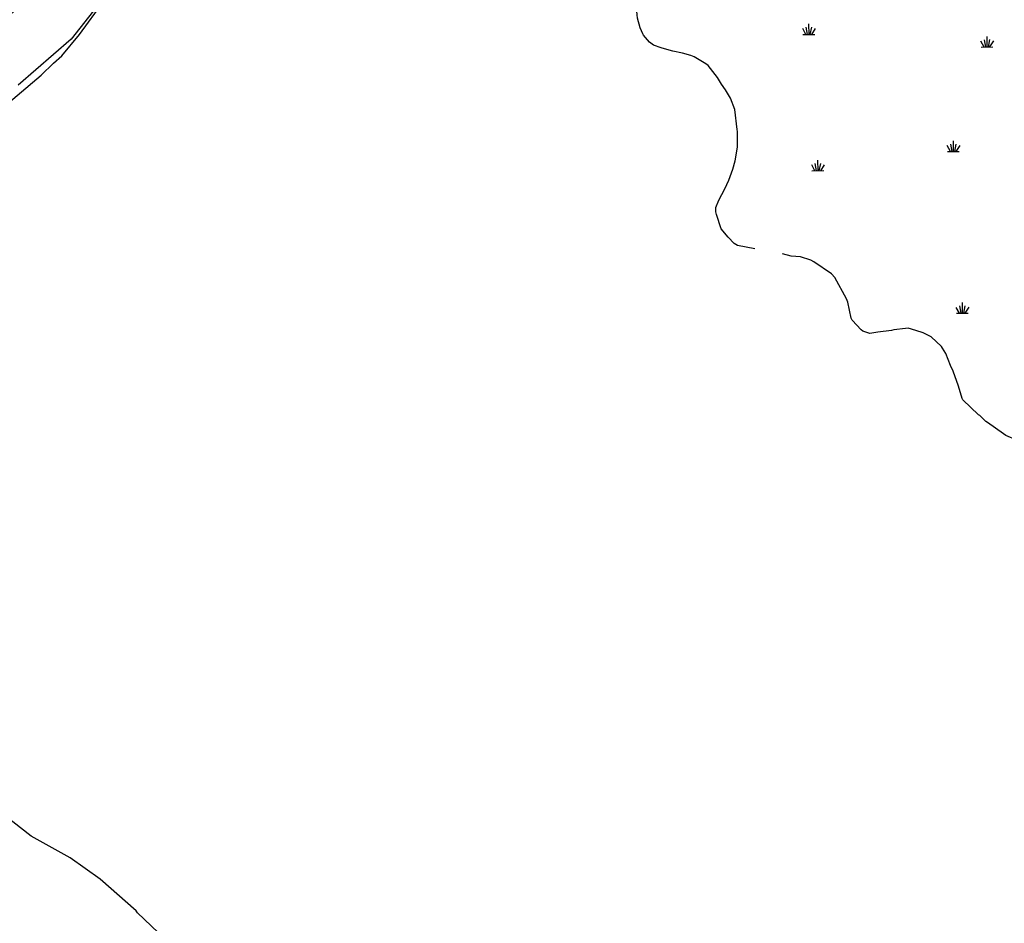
# Model space of a CAD drawing. Header units: feet. Extents: x 30669 to 99318, y 4696 to 26220.
# Tile 97 of 128: x 87115 to 88168, y 8535 to 9501. Entities that reach past the tile are written whole.
import ezdxf

# ---------------------------------------------------------------- set-up
doc = ezdxf.new("R2010")
doc.units = ezdxf.units.FT
doc.header["$LTSCALE"] = 600
doc.header["$MEASUREMENT"] = 0
doc.linetypes.add('AERO102', pattern=[0.39999999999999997, 0.2, -0.05, 0, -0.05, 0, -0.05, 0, -0.05])
doc.linetypes.add('AERO7', pattern=[0.8500000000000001, 0.8, -0.05])
doc.layers.get('0').update_dxf_attribs({"linetype": 'CONTINUOUS'})
for name, color, linetype in [('ELTL', 251, 'CONTINUOUS'), ('ELTS', 251, 'CONTINUOUS'), ('ESTL', 251, 'CONTINUOUS')]:
    doc.layers.add(name, color=color, linetype=linetype)

# ---------------------------------------------------------------- blocks, each defined once
blk = doc.blocks.new('SWAMP')
for points in [[(0, 0), (0, 1.508968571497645)], [(-0.8859601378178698, 0), (0.8047765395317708, 0)], [(-0.4605404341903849, 0), (-0.8830481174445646, 0.8450224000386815)], [(-0.2202399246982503, 0), (-0.3895930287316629, 1.045159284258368)], [(0.1760448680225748, 0), (0.3937845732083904, 1.045159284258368)], [(0.377239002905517, 0), (0.9305228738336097, 0.8450224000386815)]]:
    blk.add_lwpolyline(points)

msp = doc.modelspace()

# ---------------------------------------------------------------- linework, layer by layer
at = {"layer": 'ELTL', "linetype": 'AERO7', "elevation": -54.68164916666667, "flags": 128}
msp.add_lwpolyline([(88124.19383699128, 10551.20275556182), (88124.19383699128, 10551.20275556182), (88127.64068465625, 10558.13066531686), (88129.69268874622, 10569.94611077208), (88129.5688104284, 10573.97001282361), (88128.77235999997, 10577.66203396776), (88126.12789316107, 10583.65646520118), (88125.20507032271, 10585.31796766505), (88124.42687559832, 10587.13005688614), (88124.10408146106, 10590.11627100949), (88123.38898366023, 10596.28090486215), (88120.98104779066, 10605.67646437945), (88118.65662242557, 10612.23521062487), (88115.86324945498, 10616.01490426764), (88110.32608102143, 10620.4677102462), (88099.29076453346, 10626.95236163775), (88094.72909330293, 10631.19843353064), (88084.97080768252, 10638.79503764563), (88071.55469184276, 10647.31538826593), (88066.87711949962, 10651.45083124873), (88066.00194769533, 10660.83138719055), (88066.41905984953, 10668.29209627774), (88072.35192533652, 10672.52356722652), (88074.68983410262, 10673.26315261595), (88085.71640003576, 10675.82870592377), (88094.6122430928, 10677.95747234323), (88099.05624675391, 10678.56564775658), (88105.71923690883, 10679.46472400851), (88112.88648054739, 10682.36913111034), (88116.04485115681, 10684.40506238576), (88118.16336064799, 10687.39789247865), (88120.73998414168, 10693.21877903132), (88120.78789159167, 10694.90971930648), (88120.71135030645, 10698.37672154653), (88120.55341930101, 10700.99873510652), (88119.19611884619, 10707.92812255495), (88118.66557206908, 10712.26540352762), (88119.71249665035, 10715.34817570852), (88121.22222537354, 10718.58795673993), (88123.9245962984, 10724.84453959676), (88124.84783859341, 10726.25124956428), (88130.81938177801, 10727.42842322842), (88132.49633487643, 10727.09802432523), (88138.48091935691, 10720.15046333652), (88145.6130675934, 10704.14615004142), (88147.41770883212, 10699.76567397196), (88149.91594003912, 10694.51319196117), (88151.45934016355, 10692.6706066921), (88160.20099065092, 10686.01824418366), (88167.53655032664, 10681.55907757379), (88173.53369928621, 10678.70380264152), (88183.59027916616, 10674.69990053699), (88192.30060784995, 10669.27418741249), (88193.87496164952, 10667.84897761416), (88199.02998263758, 10662.00694617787), (88199.81694689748, 10659.59780067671), (88201.32694109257, 10651.76908228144), (88201.68640816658, 10646.64078784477), (88203.71558846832, 10640.24015742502), (88206.07575771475, 10635.16208984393), (88207.14980609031, 10632.02368252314), (88209.14688757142, 10627.86366978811), (88211.87869695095, 10622.09414359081), (88215.35097678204, 10613.45512323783), (88217.26084339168, 10606.95035803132), (88219.30821319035, 10598.67307585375), (88222.24636372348, 10586.74505452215), (88222.41967225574, 10584.33664894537), (88222.74532817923, 10576.49387026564), (88223.17995460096, 10573.98244960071), (88224.1189865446, 10570.86756910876), (88226.53219828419, 10565.6002450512), (88231.8456301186, 10559.87626354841), (88233.96644736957, 10558.52771364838), (88236.66113093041, 10557.36138479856), (88246.01177612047, 10555.00367383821), (88248.27941796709, 10554.34720278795), (88258.41486004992, 10550.66319809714), (88260.00125082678, 10549.77967901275), (88264.95748043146, 10546.14536720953), (88266.91858706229, 10544.25542743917), (88269.23751615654, 10539.7573532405), (88271.6277747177, 10531.23759784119), (88272.01138087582, 10528.97782299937), (88272.46582285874, 10522.88340258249), (88271.74733382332, 10513.60850311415), (88270.43407556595, 10504.37410279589), (88267.01255827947, 10490.98870922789), (88264.00625923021, 10471.82640919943), (88260.66429641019, 10458.56403692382), (88259.22734573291, 10454.48237894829), (88257.17551956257, 10447.04774167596), (88256.20481472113, 10444.74094229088), (88251.81245866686, 10421.57676756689), (88252.40942652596, 10418.50092384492), (88257.29367321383, 10404.61374823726), (88259.131867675, 10401.49732751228), (88267.11387157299, 10388.90980340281), (88268.45874622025, 10387.47339877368), (88280.07533472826, 10376.57701571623), (88285.14461961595, 10371.40596159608), (88294.17104861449, 10364.78888059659), (88295.69899228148, 10363.87464829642), (88302.17304750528, 10360.47770701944), (88310.5044172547, 10355.94347638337), (88317.90177623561, 10351.83667780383), (88328.9846331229, 10346.89857320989), (88344.4112185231, 10339.89547779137), (88346.07496728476, 10338.59348790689), (88354.59452945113, 10332.05149530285), (88370.06182857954, 10319.12939282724), (88371.50759386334, 10317.73440260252), (88385.01359205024, 10299.55840706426), (88386.26650820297, 10297.31289695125), (88394.56874270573, 10281.0532731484), (88399.74000299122, 10273.59378921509), (88407.33115395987, 10263.7876524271), (88413.66864195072, 10257.07691958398), (88417.60077938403, 10254.2685648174), (88426.67816243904, 10247.40311816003), (88443.09636680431, 10233.86687903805), (88448.9937157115, 10228.96521425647), (88454.69332780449, 10224.10549935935), (88462.47846399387, 10217.53227552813), (88469.30736710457, 10213.78809436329), (88480.48635461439, 10207.66402651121), (88488.33701625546, 10200.44566944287), (88489.75699202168, 10198.37745085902), (88495.55505306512, 10190.42854858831), (88496.37168869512, 10188.98804493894), (88498.5986582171, 10185.46928358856), (88506.50228083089, 10173.51350722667), (88510.6239057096, 10167.00744332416), (88514.27652626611, 10161.95218119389), (88519.0657879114, 10155.8599361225), (88521.06602188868, 10153.81983702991), (88525.08116238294, 10151.2888037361), (88534.29537857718, 10145.93560965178), (88541.6992014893, 10141.99629812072), (88556.49228174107, 10134.83931141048), (88569.64678359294, 10128.38758934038), (88590.5825307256, 10120.10761617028), (88592.31690181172, 10119.69633865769), (88605.53556680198, 10116.08112901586), (88607.35034140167, 10115.10049310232), (88613.56827890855, 10111.71150832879), (88615.44754983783, 10109.97414735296), (88624.51914008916, 10097.86802577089), (88625.74609721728, 10096.5834716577), (88635.04124981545, 10085.26942285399), (88648.42366945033, 10073.05342134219), (88649.8951522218, 10072.01007086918), (88656.1602106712, 10067.09942046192), (88657.12745742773, 10065.02534545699), (88657.67282662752, 10063.20527536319), (88657.91641480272, 10061.0542454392), (88658.3713642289, 10051.84569027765), (88662.4266588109, 10023.26362651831), (88667.11417667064, 10004.65368086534), (88669.16402891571, 10001.78108187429), (88674.57199442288, 9998.20182897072), (88677.6113659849, 9997.354199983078), (88692.10565984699, 9994.270088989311), (88698.59220751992, 9994.643845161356), (88707.763964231, 9995.78388567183), (88720.37267311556, 9995.237694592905), (88721.90380054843, 9994.490883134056), (88728.92171967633, 9990.323921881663), (88736.86841920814, 9985.988661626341), (88747.21227017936, 9980.595919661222), (88756.6562361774, 9975.565668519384), (88761.29920072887, 9972.331939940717), (88767.35345626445, 9966.80995687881), (88771.05809601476, 9961.778715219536), (88772.13908924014, 9959.75944010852), (88775.78425383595, 9952.797475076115), (88777.66378592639, 9947.14528800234), (88781.06017079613, 9928.122064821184), (88785.76104179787, 9913.24017446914), (88792.80927538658, 9901.555904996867), (88795.0976702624, 9899.708667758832), (88800.40933089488, 9896.836275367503), (88811.57071787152, 9894.02288734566), (88827.54545576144, 9890.75207866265), (88845.08605654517, 9883.712896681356), (88847.9292988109, 9882.014681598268), (88864.92721318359, 9869.346615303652), (88875.27429881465, 9859.566571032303), (88876.37150589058, 9858.207204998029), (88884.90408865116, 9847.931126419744), (88888.20918012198, 9843.023080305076), (88894.82590377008, 9835.809350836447), (88900.35471953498, 9829.331689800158), (88905.80196550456, 9821.205068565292), (88912.90176756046, 9808.429099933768), (88913.80335645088, 9807.006718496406), (88919.6797278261, 9796.316061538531), (88922.17340928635, 9790.47609891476), (88925.56172896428, 9781.76975387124), (88929.62873510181, 9774.392989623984), (88931.83482715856, 9768.819586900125), (88931.98285836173, 9764.737105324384), (88929.8047186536, 9747.465258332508), (88928.81874433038, 9745.427233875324), (88926.74767991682, 9742.359886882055), (88916.81396152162, 9731.822653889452), (88914.85461444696, 9730.21126700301), (88903.48139025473, 9720.921483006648), (88901.52847691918, 9719.64165763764), (88886.13593061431, 9710.651401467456), (88880.61531245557, 9706.805624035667), (88865.37052454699, 9696.997974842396), (88864.08292490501, 9695.921905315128), (88855.49006581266, 9685.447832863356), (88844.98207070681, 9666.6197801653), (88841.39796246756, 9658.363373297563), (88838.13517326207, 9648.006727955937), (88836.83613099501, 9638.880904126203), (88838.81615496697, 9625.811270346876), (88840.42431840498, 9619.622002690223), (88841.70373811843, 9611.67377780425), (88843.65005575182, 9601.73729768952), (88846.32562938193, 9591.763032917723), (88848.37547213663, 9584.663859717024), (88848.74546981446, 9582.91572444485), (88853.20586696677, 9575.720820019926), (88858.29798382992, 9565.191534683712), (88863.03491486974, 9556.48943962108), (88867.21980251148, 9548.800030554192), (88870.4008923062, 9542.882060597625), (88874.36937746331, 9538.272895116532), (88880.2247288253, 9532.362961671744), (88884.07909938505, 9529.343021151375), (88890.7761952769, 9523.512426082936), (88901.97969323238, 9513.247597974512), (88913.96870945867, 9503.08394387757), (88915.36905771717, 9502.150728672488), (88921.07852195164, 9497.940949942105), (88931.75033596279, 9491.419428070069), (88940.29507323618, 9486.393997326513), (88942.01750956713, 9485.598543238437), (88949.6423254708, 9481.440550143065), (88956.99098726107, 9477.795460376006), (88958.82511763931, 9477.156491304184), (88960.99826657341, 9476.629373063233), (88969.14260544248, 9474.207935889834), (88971.10422900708, 9473.43043558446), (88975.5642013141, 9472.10941038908), (88978.32516189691, 9471.561341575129), (88996.73210866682, 9469.235474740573), (89001.58708425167, 9469.317060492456), (89008.12687303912, 9469.491719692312), (89014.77887863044, 9471.260172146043), (89023.18071068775, 9473.477412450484), (89031.15107787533, 9475.285600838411), (89050.54300952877, 9478.948666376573), (89078.41871698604, 9485.158776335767), (89091.95625177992, 9488.831654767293), (89098.35652097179, 9491.041310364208), (89109.91044668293, 9494.467416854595), (89122.46275872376, 9497.36566410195), (89137.40661788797, 9500.784718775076), (89144.97185102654, 9503.480579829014), (89155.67806084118, 9508.261243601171), (89164.43750768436, 9512.920576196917), (89172.45039517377, 9517.174341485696), (89174.28326653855, 9518.386113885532), (89180.59374827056, 9522.60551766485), (89185.36382407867, 9523.804381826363), (89193.26678182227, 9526.513622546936), (89201.97696795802, 9527.923274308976), (89204.09491975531, 9527.529583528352), (89208.64404656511, 9525.855955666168), (89210.35902585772, 9524.942217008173), (89219.05639066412, 9519.02073548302), (89228.56085144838, 9511.806225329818), (89230.49005313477, 9510.033775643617), (89235.06834235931, 9504.964382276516), (89239.0712308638, 9499.138474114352), (89243.40441130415, 9492.718717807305), (89246.05154389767, 9487.567686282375), (89251.9667868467, 9471.699604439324), (89256.94124735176, 9457.407343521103), (89258.51265309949, 9454.177248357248), (89259.93051023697, 9452.213995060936), (89267.69271869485, 9440.110978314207), (89278.42877434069, 9426.01704748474), (89280.59511083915, 9424.364236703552), (89299.42262115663, 9415.02116370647), (89309.7585076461, 9412.624271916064), (89318.71221467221, 9413.67459225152), (89335.72875956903, 9416.341358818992), (89343.28354103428, 9414.515099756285), (89345.4723868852, 9413.535451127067), (89354.63643186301, 9407.741523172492), (89355.97180287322, 9406.613387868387), (89357.10211244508, 9405.40235754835), (89361.72048610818, 9399.972808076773), (89363.05550861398, 9397.886467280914), (89367.10308694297, 9389.846447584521), (89367.42434559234, 9388.074358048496), (89368.39759606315, 9380.825476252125), (89365.11020281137, 9360.144730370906), (89364.95188361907, 9357.746038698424), (89365.47447281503, 9354.941058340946), (89366.39904140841, 9352.705328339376), (89380.01151859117, 9339.496393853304), (89381.74349457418, 9338.553464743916), (89396.49505819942, 9331.339854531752), (89403.99022627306, 9327.264563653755), (89412.21318214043, 9322.573914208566), (89426.44659934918, 9316.481963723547), (89432.82718495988, 9313.001098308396), (89448.8644292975, 9305.170264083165), (89454.74646472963, 9303.628547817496), (89456.8274438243, 9303.440845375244), (89468.49450482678, 9302.399830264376), (89479.71584787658, 9302.468810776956), (89482.87386415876, 9303.221667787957), (89490.29948453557, 9302.754624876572), (89496.62069721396, 9297.500550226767), (89497.46034856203, 9295.407492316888), (89498.7616992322, 9289.136557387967), (89501.35818292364, 9277.227891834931), (89502.38500813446, 9275.453636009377), (89505.36969000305, 9271.625299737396), (89507.26411546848, 9270.600330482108), (89516.19252985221, 9265.425131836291), (89519.64232038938, 9262.777679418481), (89525.33430701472, 9257.645445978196), (89532.39271472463, 9251.635098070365), (89549.19428953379, 9237.47654863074), (89555.96412637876, 9232.43170064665), (89568.65907254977, 9218.508568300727), (89569.62888283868, 9217.120378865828), (89572.23748028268, 9208.188279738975), (89571.26040790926, 9205.546638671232), (89569.99837587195, 9203.854162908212), (89550.48965329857, 9198.498766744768), (89548.46694706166, 9198.2380796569), (89527.78102861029, 9195.766333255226), (89525.20757982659, 9195.153253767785), (89522.95061587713, 9194.467806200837), (89512.23823132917, 9189.017591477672), (89510.56055685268, 9187.92052263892), (89503.92486366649, 9183.067787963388), (89498.93761956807, 9177.345912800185), (89490.75809946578, 9163.464140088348), (89490.45503936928, 9158.319191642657), (89490.90879491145, 9152.74651611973), (89494.11441477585, 9140.085555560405), (89500.51758715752, 9128.657349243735), (89502.87215683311, 9127.270857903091), (89509.28585076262, 9124.263196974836), (89521.77354893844, 9123.209212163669), (89523.5067945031, 9122.853697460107), (89541.24886881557, 9117.213220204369), (89552.1125086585, 9111.755495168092), (89561.44649034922, 9105.833737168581), (89570.54925295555, 9100.799880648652), (89574.1033223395, 9098.676291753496), (89575.21441437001, 9097.441903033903), (89579.41603754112, 9093.638129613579), (89587.38591647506, 9086.691261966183), (89592.4584873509, 9081.845142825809), (89595.1421212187, 9079.763052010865), (89597.47233938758, 9078.44498069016), (89598.77593786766, 9077.427775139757), (89603.2227360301, 9074.971084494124), (89607.41725066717, 9072.00723199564), (89611.3988379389, 9068.21214335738), (89612.53961406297, 9066.8077157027), (89619.50290495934, 9057.543479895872), (89621.73712599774, 9055.616393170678), (89629.2377866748, 9045.57872480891), (89635.75786276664, 9038.438519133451), (89636.52884091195, 9036.983967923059), (89637.10512777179, 9035.420478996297), (89638.01069016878, 9032.012869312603), (89638.51638015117, 9027.281306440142), (89639.49822806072, 9015.379428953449), (89640.86620166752, 9004.994835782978), (89642.16552213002, 9001.913479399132), (89646.04360972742, 8993.003722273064), (89647.2576029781, 8991.223399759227), (89648.46386853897, 8989.013044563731), (89654.23330005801, 8979.068411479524), (89658.50796718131, 8972.62122212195), (89661.10955508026, 8970.051813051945), (89666.02902224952, 8967.263386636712), (89668.10880379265, 8966.809858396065), (89678.38665313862, 8963.223891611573), (89684.18277929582, 8960.085631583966), (89686.56945943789, 8957.10826010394), (89687.95201759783, 8954.455179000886), (89689.80525488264, 8947.667061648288), (89692.44411589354, 8935.772377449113), (89694.53701550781, 8929.628990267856), (89696.83867618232, 8926.636776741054), (89701.46344174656, 8921.053125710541), (89704.09529213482, 8917.309549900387), (89711.83189481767, 8909.238981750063), (89717.05216478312, 8902.11520019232), (89717.563107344, 8900.212397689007), (89717.74901852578, 8898.480235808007), (89717.69877635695, 8895.929494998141), (89716.62389704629, 8889.679509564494), (89714.63853487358, 8882.203554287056), (89711.50610323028, 8872.54193692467), (89709.00448445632, 8866.25659105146), (89706.64443510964, 8852.144439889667), (89706.95008957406, 8846.75582067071), (89710.15489748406, 8833.159615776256), (89714.05673662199, 8811.042294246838), (89713.88586826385, 8809.102759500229), (89712.09462480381, 8803.064738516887), (89711.0423549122, 8801.222266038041), (89708.70672845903, 8798.418662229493), (89703.50517829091, 8792.584171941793), (89699.30007589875, 8787.130759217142), (89692.79166670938, 8779.711177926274), (89683.75906103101, 8768.91320543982), (89673.57777836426, 8756.822106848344), (89667.66630468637, 8750.06759296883), (89660.48635833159, 8742.75259136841), (89658.22043312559, 8741.210491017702), (89650.03592463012, 8735.542216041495), (89644.64332931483, 8731.531666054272), (89630.91508579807, 8720.724235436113), (89622.19251633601, 8714.237850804), (89615.23600465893, 8709.83476941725), (89601.0291695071, 8699.815083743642), (89588.85245255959, 8695.053961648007), (89586.86914432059, 8694.954863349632), (89575.22924938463, 8699.527322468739), (89552.90203847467, 8707.162287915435), (89550.10592297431, 8707.663706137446), (89533.92392824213, 8708.521709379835), (89521.81542946, 8709.160034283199), (89519.58275663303, 8708.734315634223), (89517.93217144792, 8708.733815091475), (89515.17650743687, 8709.019470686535), (89496.06063241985, 8706.799274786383), (89494.25231700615, 8705.83411064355), (89485.95767324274, 8700.094701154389), (89479.7794261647, 8697.777955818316), (89475.57043868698, 8697.394384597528), (89468.24132762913, 8697.469595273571), (89461.38941785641, 8696.825944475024), (89453.10781690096, 8690.440342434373), (89451.32254157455, 8688.333680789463), (89442.96538985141, 8679.675754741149), (89432.53480405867, 8665.141468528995), (89422.83227088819, 8649.978703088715), (89412.38892932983, 8639.165382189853), (89400.34901684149, 8643.559129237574), (89384.26484177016, 8646.886796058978), (89380.2613246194, 8647.216176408), (89369.32903335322, 8647.13334113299), (89359.87895085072, 8654.742729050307), (89358.68944152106, 8656.448071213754), (89354.85358243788, 8662.615345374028), (89350.35247694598, 8666.787165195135), (89348.78113266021, 8667.90069308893), (89337.89690347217, 8672.590131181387), (89334.99442651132, 8672.833445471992), (89320.84272854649, 8672.275441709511), (89319.25936000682, 8671.708598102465), (89306.39036666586, 8665.315722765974), (89301.19167289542, 8663.566759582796), (89298.16423716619, 8663.010146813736), (89284.29707833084, 8660.22318364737), (89281.57538440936, 8659.150983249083), (89276.5223907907, 8656.361443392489), (89268.11298415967, 8649.31696139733), (89265.33280819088, 8646.264835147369), (89261.81785881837, 8640.434853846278), (89258.09113089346, 8635.01734868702), (89254.95626964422, 8632.141827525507), (89250.07432661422, 8628.518957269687), (89247.02653617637, 8627.345011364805), (89245.03583710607, 8627.124348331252), (89235.83576228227, 8626.574406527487), (89230.33597285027, 8625.761156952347), (89226.9617246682, 8624.66594083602), (89215.80341880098, 8618.222275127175), (89213.69473018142, 8617.831874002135), (89208.85156168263, 8620.254312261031), (89200.93112201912, 8623.776290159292), (89190.13550495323, 8629.278047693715), (89182.77323942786, 8635.548064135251), (89178.19365042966, 8640.194117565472), (89172.26812164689, 8646.004189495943), (89170.92416807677, 8647.069803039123), (89161.80844633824, 8653.72117826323), (89158.25082031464, 8655.2080840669), (89151.43925183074, 8657.443124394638), (89142.51342750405, 8659.238428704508), (89134.68135475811, 8660.983616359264), (89122.50524791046, 8662.532834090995), (89113.0256609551, 8661.849272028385), (89110.41043071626, 8661.192689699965), (89090.19009343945, 8654.838479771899), (89084.7307904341, 8655.75868020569), (89083.0284625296, 8656.370776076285), (89080.35098592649, 8658.147811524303), (89074.0456746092, 8663.26438406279), (89070.89050890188, 8666.272185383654), (89063.78705811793, 8671.425152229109), (89058.04876465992, 8675.437458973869), (89051.72231687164, 8678.837379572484), (89049.0028067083, 8679.445352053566), (89046.36188227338, 8679.736605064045), (89035.76156141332, 8680.277392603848), (89025.68482760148, 8680.077284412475), (89014.95672543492, 8679.470248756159), (89012.63061900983, 8679.121400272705), (89002.78360006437, 8677.295022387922), (88994.15198693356, 8676.707331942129), (88984.04328089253, 8678.416412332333), (88976.73828562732, 8680.060667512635), (88967.11203344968, 8683.87964679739), (88965.44698491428, 8684.758296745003), (88952.39898750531, 8693.899718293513), (88949.41731040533, 8695.303085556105), (88925.79336908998, 8702.63951305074), (88921.86943077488, 8702.602971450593), (88910.81570244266, 8700.407679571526), (88895.14343632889, 8696.334029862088), (88889.66412237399, 8695.48181554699), (88878.77122910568, 8695.560569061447), (88868.85588546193, 8695.330903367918), (88856.52502296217, 8693.654562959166), (88853.08647124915, 8692.981362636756), (88851.47288313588, 8692.285930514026), (88843.47403630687, 8689.450057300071), (88833.03469198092, 8687.217943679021), (88820.37256880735, 8685.695710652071), (88814.85081607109, 8686.94608225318), (88813.42386526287, 8688.05924309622), (88806.97622820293, 8697.625940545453), (88806.12283013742, 8699.912329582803), (88796.90202601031, 8711.119589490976), (88795.28714869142, 8712.438973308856), (88786.69611407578, 8720.571051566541), (88776.6841010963, 8726.593976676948), (88773.9244763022, 8727.726179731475), (88760.28443645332, 8726.367972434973), (88753.6972036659, 8724.479411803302), (88742.50344095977, 8719.62984019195), (88736.30212468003, 8716.830248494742), (88718.6697228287, 8711.509442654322), (88715.80636739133, 8711.277728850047), (88705.35911896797, 8711.713316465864), (88697.67848202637, 8712.62149631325), (88677.80397833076, 8713.194953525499), (88670.89110557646, 8712.645235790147), (88663.5308363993, 8711.988042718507), (88652.283023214, 8712.092447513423), (88636.32776984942, 8711.796657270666), (88624.05001022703, 8709.602911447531), (88620.01937359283, 8708.999797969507), (88614.68775074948, 8709.121889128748), (88610.0996788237, 8708.172811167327), (88603.54285150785, 8707.541679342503), (88601.26536334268, 8707.873082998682), (88591.02270018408, 8709.55320757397), (88583.46664913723, 8710.792052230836), (88581.02661509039, 8711.372850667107), (88578.08132065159, 8712.924619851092), (88570.3912510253, 8716.251075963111), (88563.44654902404, 8720.042142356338), (88555.52023439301, 8724.830661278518), (88539.63228070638, 8735.99523288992), (88530.41553591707, 8742.611754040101), (88518.94558243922, 8749.169670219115), (88514.16455592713, 8752.577813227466), (88509.14167534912, 8756.913021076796), (88501.50926891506, 8762.74770826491), (88487.2265506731, 8772.582856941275), (88481.53090518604, 8776.920893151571), (88474.20745926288, 8784.356626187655), (88468.98718455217, 8789.367120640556), (88458.9072303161, 8799.894176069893), (88457.92383591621, 8801.305061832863), (88456.1493909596, 8804.51465132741), (88452.03843707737, 8811.142346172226), (88448.21502968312, 8818.806236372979), (88444.41872689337, 8832.118137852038), (88442.19485789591, 8844.099954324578), (88440.61446436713, 8850.539176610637), (88438.6422237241, 8861.597407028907), (88432.58030498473, 8879.52987434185), (88432.29771023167, 8881.174765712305), (88427.58612855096, 8891.872525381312), (88426.69421754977, 8893.465740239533), (88422.37806981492, 8900.017100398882), (88413.14567361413, 8911.47352045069), (88401.16743535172, 8924.029606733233), (88395.01794007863, 8930.530836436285), (88393.67432918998, 8932.229786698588), (88386.60911961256, 8939.55259794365), (88362.45356163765, 8948.840633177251), (88355.68945203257, 8948.074057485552), (88343.99709040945, 8946.141521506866), (88333.26112339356, 8942.997726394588), (88326.78903324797, 8941.419950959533), (88315.16597562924, 8940.768599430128), (88295.17134305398, 8945.667932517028), (88292.6350401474, 8947.116385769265), (88272.86180880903, 8963.482472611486), (88270.88948297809, 8966.090834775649), (88264.78560917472, 8972.445317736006), (88254.29409038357, 8978.163229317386), (88243.92757219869, 8985.16673103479), (88242.30328764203, 8986.627029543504), (88233.8023344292, 8994.3605828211), (88224.33321230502, 9006.327420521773), (88213.60485890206, 9023.128745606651), (88209.15902732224, 9029.602013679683), (88199.90221340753, 9041.130133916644), (88198.4882206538, 9042.41419438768), (88185.71152094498, 9049.982689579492), (88181.15572575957, 9051.173802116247), (88169.39175603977, 9056.203167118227), (88166.95535066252, 9057.7422372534), (88149.67669059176, 9069.850063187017), (88148.19361574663, 9071.14257380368), (88141.67627269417, 9077.334480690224), (88140.20256907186, 9078.325282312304), (88123.58580795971, 9094.22019487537), (88122.92857628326, 9095.72954597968), (88118.71240652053, 9108.708104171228), (88113.02780426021, 9124.692412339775), (88110.31648200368, 9131.072711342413), (88105.2871262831, 9143.857655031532), (88101.86661461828, 9149.606717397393), (88100.53983199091, 9151.122243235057), (88089.58516314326, 9161.415064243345), (88081.02418182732, 9165.944660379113), (88073.34016142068, 9168.483678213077), (88065.17143502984, 9170.812741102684), (88062.21868463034, 9170.457807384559), (88049.82904980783, 9169.092023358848), (88047.09778604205, 9168.331372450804), (88032.66334451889, 9166.661795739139), (88023.91333295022, 9165.274310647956), (88016.64943269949, 9167.4838135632), (88014.88377000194, 9168.957665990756), (88005.08113723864, 9179.401718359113), (88004.08423658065, 9181.4817578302), (88000.31228896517, 9198.626944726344), (87999.10448791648, 9202.05142450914), (87986.65316529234, 9225.039700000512), (87982.83087975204, 9228.746121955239), (87963.99565123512, 9241.885736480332), (87960.74106417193, 9243.641278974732), (87949.80734438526, 9247.043369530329), (87940.02130481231, 9247.88608323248), (87914.87498813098, 9254.397659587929), (87907.44263317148, 9254.38546733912), (87882.54203493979, 9259.290786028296), (87879.01241928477, 9261.503469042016), (87872.40701705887, 9268.156290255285), (87865.06302255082, 9277.097817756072), (87859.82337977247, 9292.17228658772), (87859.28594852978, 9295.062286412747), (87859.3959365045, 9299.855498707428), (87862.38357850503, 9307.748745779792), (87868.80323992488, 9319.727822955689), (87873.13441862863, 9329.177367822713), (87877.28840694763, 9340.739904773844), (87879.96650896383, 9349.824652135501), (87882.62297073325, 9364.208587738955), (87882.46907556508, 9381.262726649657), (87882.17250528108, 9383.27486411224), (87879.51343987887, 9404.787221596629), (87874.93739156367, 9416.573893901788), (87869.47999153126, 9425.691323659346), (87865.39543575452, 9431.824044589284), (87861.06902591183, 9438.8838303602), (87851.25155584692, 9451.52618930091), (87848.50619470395, 9453.577500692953), (87836.20028000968, 9461.070179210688), (87832.66813101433, 9462.43290218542), (87823.80010337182, 9464.941458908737), (87813.40135826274, 9467.038465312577), (87807.01258841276, 9468.648709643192), (87800.74393256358, 9470.64859555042), (87792.76877775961, 9473.467227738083), (87788.44140133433, 9476.510436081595), (87781.92792741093, 9484.136437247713), (87781.06778893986, 9485.618722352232), (87778.25971690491, 9491.915031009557), (87775.50668306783, 9502.150252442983), (87775.07436117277, 9505.685548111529), (87773.77373921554, 9521.187361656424), (87779.74495179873, 9531.647896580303), (87782.62370417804, 9549.813327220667), (87783.36282870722, 9553.188503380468), (87787.36955550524, 9560.016142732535), (87799.2770992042, 9566.570094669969), (87819.68901020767, 9572.862541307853), (87821.30325456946, 9573.20030300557), (87824.90283522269, 9574.02442112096), (87829.49460892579, 9574.464941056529), (87840.05700581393, 9574.665007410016), (87844.49399841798, 9574.157330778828), (87846.98625610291, 9573.915581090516), (87854.43636040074, 9573.373557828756), (87863.72223753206, 9573.249242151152), (87886.20052927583, 9574.549573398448), (87911.77953900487, 9577.815760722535), (87914.2464997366, 9578.502165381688), (87928.97906709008, 9583.610210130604), (87936.14959089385, 9586.514683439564), (87950.26726205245, 9592.660397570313), (87956.41039022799, 9595.091286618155), (87963.91372766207, 9597.602134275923), (87976.5367467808, 9600.574001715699), (87993.88179019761, 9602.410615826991), (88008.44367142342, 9602.806260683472), (88020.35714098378, 9603.538948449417), (88027.12910487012, 9604.404127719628), (88043.80400729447, 9606.601306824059), (88046.70538892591, 9606.249680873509), (88065.79563810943, 9605.837595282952), (88072.08024772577, 9606.62402621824), (88090.53457703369, 9608.12862808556), (88093.15744546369, 9607.91904817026), (88095.19266485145, 9607.559784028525), (88112.224771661, 9604.090456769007), (88117.15409571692, 9604.065253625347), (88122.73668268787, 9606.629214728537), (88127.80097228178, 9611.135207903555), (88135.2584678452, 9619.98170981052), (88136.15179141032, 9621.407504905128), (88140.38561174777, 9631.941261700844), (88142.68900588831, 9638.780461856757), (88146.72547975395, 9650.800037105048), (88151.36378263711, 9662.917078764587), (88154.48435845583, 9671.052558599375), (88157.5358172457, 9677.247275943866), (88158.9689104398, 9680.544577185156), (88159.97873680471, 9682.376348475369), (88163.42787735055, 9689.678395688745), (88167.44282699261, 9704.227574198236), (88170.33671859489, 9718.55395357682), (88174.14475882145, 9733.436950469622), (88174.73326165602, 9735.007542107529), (88182.32080272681, 9753.018621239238), (88188.28458048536, 9766.448765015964), (88191.38698168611, 9771.745379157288), (88206.59657909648, 9790.6125438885), (88210.89075813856, 9795.066896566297), (88216.90110604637, 9802.125304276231), (88221.22609944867, 9808.467142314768), (88231.88047747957, 9821.83116800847), (88236.96880501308, 9827.259748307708), (88244.78435659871, 9835.437487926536), (88249.25455651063, 9840.925784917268), (88254.08121657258, 9847.28759314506), (88263.48197087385, 9858.542562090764), (88269.54646027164, 9869.42173042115), (88282.27417122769, 9886.716183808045), (88283.91013045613, 9887.766469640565), (88294.28732373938, 9894.053264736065), (88300.22356686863, 9896.329028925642), (88306.59670385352, 9898.744871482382), (88308.46436308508, 9899.858900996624), (88314.14610076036, 9903.363372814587), (88320.83940473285, 9907.80051961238), (88324.64293661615, 9913.314738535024), (88325.56334364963, 9915.512233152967), (88329.28216057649, 9925.060989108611), (88335.96518325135, 9941.875752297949), (88341.51360884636, 9953.61082076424), (88345.06362256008, 9959.979676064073), (88350.38567966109, 9973.337800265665), (88351.39720239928, 9986.628609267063), (88350.1497210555, 9988.930014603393), (88346.25643341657, 9992.740011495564), (88344.16871866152, 9994.23689710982), (88339.79958515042, 9996.747659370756), (88336.43761332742, 9998.4583748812), (88335.43007768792, 10000.5775777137), (88333.93776985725, 10002.49010576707), (88330.91939652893, 10004.73607825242), (88327.85601614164, 10006.2854639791), (88320.96473533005, 10010.68140491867), (88317.3994885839, 10014.00907928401), (88310.30360180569, 10021.5511319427), (88304.1132345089, 10026.98833017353), (88300.68348036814, 10029.13083576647), (88294.51297629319, 10031.79556609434), (88283.63647479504, 10036.91503686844), (88271.92015826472, 10046.08661868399), (88270.48236695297, 10048.71233294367), (88266.82401333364, 10059.25414997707), (88266.61852122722, 10064.72026541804), (88266.89894063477, 10067.41019371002), (88266.78238111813, 10071.23407188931), (88266.90100146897, 10073.32350112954), (88266.63050407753, 10075.18193427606), (88265.1699888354, 10083.64826266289), (88262.37574072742, 10101.45307633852), (88261.40321853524, 10108.66587631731), (88259.4204953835, 10126.42143985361), (88259.38597018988, 10130.08289874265), (88259.63795115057, 10143.28618405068), (88262.51622735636, 10162.61325663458), (88263.7296517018, 10166.06363613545), (88268.49665330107, 10175.05600446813), (88272.67616371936, 10181.61476667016), (88278.89731346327, 10191.07292536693), (88286.05013127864, 10202.49581936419), (88289.54073496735, 10208.71908945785), (88294.33495244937, 10218.47659698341), (88296.51161187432, 10225.25417208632), (88295.14379246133, 10229.45313791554), (88293.31271235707, 10232.05450649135), (88286.05399847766, 10237.09604994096), (88282.04367945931, 10238.73789362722), (88280.36361462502, 10239.2224602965), (88271.40396534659, 10241.23037948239), (88259.08213980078, 10244.6339859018), (88242.53118708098, 10249.78987211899), (88240.28177549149, 10250.84377281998), (88235.90847093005, 10253.56118549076), (88230.20273758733, 10258.88675005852), (88222.11531983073, 10266.77959924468), (88216.69121724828, 10272.13381878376), (88215.37834976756, 10273.61024746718), (88209.30142701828, 10280.74299028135), (88207.9031671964, 10281.73531466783), (88205.88857209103, 10284.81207838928), (88203.18750137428, 10288.24579590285), (88193.02413044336, 10295.75218620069), (88187.77091109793, 10298.33042303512), (88178.70600625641, 10302.626705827), (88176.7688666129, 10303.32922578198), (88175.15572922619, 10303.74951328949), (88163.66633844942, 10305.41759980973), (88161.03372592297, 10305.4596264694), (88147.25137995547, 10305.94931373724), (88136.2190227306, 10305.62162760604), (88129.32639663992, 10305.20686009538), (88118.41348767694, 10301.39991175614), (88115.2952851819, 10299.97515052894), (88113.50084889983, 10298.81009492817), (88101.53489302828, 10294.17464241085), (88093.93682114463, 10293.10574331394), (88092.23729830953, 10293.09112900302), (88085.14624896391, 10293.24005627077), (88075.71690525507, 10293.31881668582), (88074.05889322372, 10293.0359571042), (88066.89162521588, 10290.62049324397), (88057.02694276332, 10286.74282035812), (88055.41206652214, 10286.2737858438), (88047.91481906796, 10285.24958131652), (88042.30492456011, 10284.20112275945), (88035.75210094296, 10281.42068821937), (88034.34121517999, 10280.43729381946), (88024.677208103, 10274.09598220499), (88021.2770809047, 10271.03134280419), (88019.12950647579, 10269.47850524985), (88017.24642787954, 10267.66520467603), (88010.78030435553, 10262.54024647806), (88004.48438819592, 10257.59920634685), (88001.13139833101, 10255.77592596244), (87994.35028146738, 10252.60038484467), (87987.97866034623, 10251.57264804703), (87981.53784693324, 10253.64781514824), (87979.27147466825, 10254.89170060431), (87975.89195795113, 10257.47165990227), (87971.63736906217, 10263.89956551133), (87971.18669721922, 10265.90531107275), (87971.12682094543, 10280.41490245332), (87971.59750848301, 10282.29485874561), (87982.96623792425, 10299.61110485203), (87984.59037626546, 10301.08446579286), (87997.02385122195, 10311.98389674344), (88000.07796045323, 10314.47057081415), (88005.74997732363, 10319.10696446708), (88011.08472721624, 10323.38214852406), (88012.76188368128, 10325.15519623), (88017.03842725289, 10330.97101610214), (88017.91429067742, 10332.44896280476), (88023.42191843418, 10339.86475174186), (88028.96002477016, 10347.07113976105), (88031.82527951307, 10351.59837745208), (88033.78516206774, 10353.50839178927), (88036.04878749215, 10356.13990424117), (88037.8112398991, 10358.56441087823), (88047.59012522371, 10374.49658878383), (88051.3396273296, 10380.57413543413), (88055.75193308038, 10387.30495297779), (88056.80495561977, 10388.62240039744), (88070.26385163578, 10400.74355811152), (88084.90830892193, 10410.8672403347), (88097.64183402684, 10417.95634120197), (88103.19883592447, 10420.16210222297), (88107.7219946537, 10424.4898165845), (88108.88671706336, 10426.28861779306), (88110.66683297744, 10430.76441943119), (88111.14477310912, 10432.44763201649), (88112.19666473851, 10442.76293390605), (88112.34423551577, 10453.66049768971), (88112.60039981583, 10456.25149136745), (88112.41788525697, 10464.48109490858), (88112.65279123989, 10467.80015285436), (88113.40613434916, 10476.97402927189), (88113.51660216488, 10484.50730506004), (88113.08642909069, 10487.7735609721), (88112.46072840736, 10490.48457807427), (88112.25607952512, 10494.93344504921), (88111.8506377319, 10497.13699363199), (88110.29505118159, 10506.7368026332), (88109.29360552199, 10510.34264859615), (88107.70580736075, 10519.58740526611), (88107.63615851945, 10521.24972076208), (88107.97021046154, 10523.39600231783), (88109.27839254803, 10526.70390834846), (88111.15510037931, 10533.54762223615), (88124.19383699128, 10551.20275556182)], close=True, dxfattribs=at)
msp.add_lwpolyline([(87694.70944273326, 8261.355530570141), (87598.5182247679, 8318.123342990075), (87554.92297736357, 8343.347757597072), (87516.53393597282, 8358.731023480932), (87492.38799442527, 8370.306459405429), (87465.66729849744, 8380.52060713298), (87432.28185760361, 8395.450292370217), (87406.52980978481, 8415.226597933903), (87369.42697078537, 8433.218366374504), (87347.71500500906, 8450.04082836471), (87326.45220103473, 8463.79430780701), (87240.59971776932, 8545.82506263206), (87239.36263677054, 8547.936350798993), (87200.6340120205, 8581.607133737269), (87168.53204996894, 8604.320194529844), (87127.01781875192, 8627.729282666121), (87087.82063781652, 8658.276463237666), (87064.63032183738, 8666.402640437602), (87020.56213952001, 8693.760329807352), (86991.40804190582, 8704.876996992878), (86950.9582443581, 8710.016480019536), (86919.23082606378, 8727.66718071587), (86880.03785714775, 8739.959453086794), (86854.50166317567, 8748.228607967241), (86808.69849061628, 8774.727621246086), (86766.04121907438, 8791.524383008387), (86729.62163698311, 8807.042564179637), (86657.32827159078, 8832.498264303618), (86625.39577503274, 8838.036084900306), (86599.5708271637, 8855.065436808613), (86589.27795110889, 8861.852711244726), (86557.18127139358, 8877.963497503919), (86497.2933971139, 8909.527071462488), (86489.79603471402, 8909.484033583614), (86475.05233162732, 8926.388076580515), (86468.94149335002, 8934.22565767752), (86452.53007166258, 8958.318624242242), (86445.34013946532, 8972.471004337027), (86444.32013143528, 8977.484239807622), (86444.1648243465, 8980.46398999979), (86444.04454450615, 8985.610238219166), (86445.86828446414, 8998.654920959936), (86446.89650369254, 9000.713487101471), (86451.46643744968, 9008.251454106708), (86475.09824642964, 9038.731209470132), (86480.49114258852, 9042.889433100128), (86488.46273536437, 9048.376209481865), (86514.85527783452, 9065.638013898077), (86556.61135731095, 9090.888630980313), (86566.69956609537, 9095.397582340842), (86572.93351559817, 9098.043602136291), (86579.99863503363, 9100.479974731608), (86599.45912171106, 9109.850955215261), (86604.1878900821, 9113.421511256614), (86635.50726726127, 9126.716978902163), (86697.88711306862, 9160.282442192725), (86754.80137352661, 9202.883132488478), (86759.02476548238, 9210.19424425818), (86763.87915361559, 9216.320344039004), (86787.32190689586, 9243.160379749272), (86807.58072519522, 9263.215635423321), (86836.51493701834, 9282.664998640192), (86849.47685866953, 9288.518301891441), (86884.23119857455, 9305.591197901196), (86901.06389752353, 9308.1264735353), (86917.06895481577, 9312.197058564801), (86925.72473475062, 9315.151644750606), (86949.88742588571, 9325.916303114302), (87003.24897840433, 9348.625015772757), (87013.90603922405, 9354.540087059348), (87024.1788456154, 9359.82063572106), (87031.10098521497, 9363.487966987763), (87071.5455642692, 9388.846654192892), (87089.54705587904, 9400.918395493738), (87137.79150383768, 9441.247214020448), (87150.89260866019, 9454.0240133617), (87159.77987756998, 9462.105250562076), (87178.54772382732, 9484.6571685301), (87204.78427579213, 9520.377552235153), (87209.69810306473, 9528.273581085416), (87213.97795591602, 9535.71381102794), (87218.60069752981, 9542.911567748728), (87227.39573298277, 9557.025624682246), (87235.17207505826, 9571.860739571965), (87241.74252293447, 9581.896929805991), (87259.43382392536, 9616.165049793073), (87268.26618899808, 9637.046316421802), (87272.53289574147, 9646.76364310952), (87279.23830807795, 9663.119447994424), (87300.89190612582, 9704.302911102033), (87305.49100596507, 9712.346818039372), (87319.51344666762, 9744.020692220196), (87320.48427227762, 9745.671193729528), (87326.13323633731, 9752.587765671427), (87372.44131628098, 9801.547227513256), (87378.18885372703, 9808.620019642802), (87378.94586690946, 9809.970870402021), (87387.6796838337, 9848.740894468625), (87389.77490372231, 9857.439785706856), (87395.84886592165, 9879.230137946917), (87399.00755743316, 9888.078472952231), (87415.66737952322, 9936.219651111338), (87418.18212370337, 9944.618548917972), (87434.27460077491, 9977.45975993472), (87437.73822796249, 9985.182131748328), (87482.43061519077, 10060.21332726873), (87496.66784934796, 10082.2209517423), (87501.16174451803, 10087.9984991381), (87530.44918808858, 10122.30050510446), (87533.11665835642, 10126.05916083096), (87536.02956844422, 10131.15177867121), (87539.70519923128, 10181.25791262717), (87538.23261533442, 10224.71811108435), (87547.91176746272, 10284.21376816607), (87583.21710328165, 10348.18000028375), (87615.22566023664, 10379.46456280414), (87658.95894806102, 10417.90411905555), (87682.30865998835, 10437.1538315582), (87708.64971388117, 10451.4938315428), (87740.34063157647, 10464.2825617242), (87766.39969495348, 10476.68725409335), (87801.33286489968, 10507.3360501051), (87806.22222205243, 10512.37996018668), (87811.52752248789, 10516.97613698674), (87840.55345278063, 10546.02574354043), (87875.21068147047, 10583.51746369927), (87890.12120544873, 10603.38273138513), (87901.8193559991, 10626.97657605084), (87902.9234453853, 10630.64132782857), (87900.0300806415, 10630.9209225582), (87880.98642856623, 10630.16245260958), (87877.07154208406, 10630.49034038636), (87860.17475578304, 10628.71855946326), (87855.09226075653, 10626.15596166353), (87838.99082183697, 10618.66288668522), (87826.18751749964, 10610.55165627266), (87806.77035906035, 10599.16581862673), (87778.94175787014, 10576.22365106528), (87761.98424725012, 10559.78313179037), (87745.78061913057, 10544.92838525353), (87731.00553688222, 10537.17001476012), (87721.99442963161, 10532.46593231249), (87707.49556833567, 10525.53670415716), (87693.33484400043, 10522.00031793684), (87679.52711272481, 10514.40785689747), (87644.54057470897, 10479.66990723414), (87635.29607679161, 10470.45261024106), (87621.63187098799, 10454.30594314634), (87620.75920297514, 10453.64515483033), (87579.9458539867, 10430.13635422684), (87576.48715890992, 10427.69729948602), (87535.13398852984, 10388.33779501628), (87526.12742555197, 10377.55019268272), (87476.41269150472, 10319.99662956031), (87469.97625056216, 10307.22309032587), (87461.15884722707, 10287.38892468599), (87447.57912855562, 10272.31197686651), (87435.71315948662, 10239.47403652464), (87427.95532240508, 10188.60512643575), (87424.43893933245, 10174.87982342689), (87419.84852427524, 10167.05595238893), (87416.46932759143, 10157.91439454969), (87395.93840092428, 10116.38606336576), (87392.29312418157, 10109.69697961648), (87385.35424020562, 10086.86205972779), (87383.67332114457, 10076.65875855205), (87382.20767581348, 10068.79623159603), (87371.09025403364, 10023.42165650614), (87365.94495190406, 10011.38626357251), (87344.40559288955, 9971.858983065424), (87335.25091631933, 9942.071778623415), (87331.08195936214, 9930.925690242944), (87329.03796310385, 9924.078599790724), (87289.88136322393, 9819.300756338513), (87280.57093078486, 9808.123084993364), (87259.4442851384, 9774.64866061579), (87250.13584322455, 9756.218910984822), (87245.17800307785, 9745.788674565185), (87240.65007117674, 9732.105302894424), (87222.70547867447, 9702.094740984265), (87216.61785861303, 9692.849293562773), (87202.76711828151, 9670.7149285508), (87192.68802407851, 9642.343081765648), (87190.67137503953, 9638.042988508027), (87187.73816480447, 9631.680019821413), (87179.01433502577, 9599.243495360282), (87161.13105400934, 9570.09720587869), (87145.84754613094, 9553.591230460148), (87142.96169514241, 9549.75925538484), (87125.77647167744, 9526.835656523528), (87123.79772698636, 9524.396939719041), (87121.90135929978, 9522.429140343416), (87103.52271230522, 9504.6563812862), (87099.07018754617, 9501.86911684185), (87067.76892783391, 9486.37540883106), (87041.63967110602, 9478.666053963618), (87006.56088647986, 9468.525885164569), (86987.35819651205, 9460.63630632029), (86947.51110623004, 9444.78667454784), (86941.07391415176, 9440.016702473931), (86933.01102495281, 9433.688018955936), (86905.20881971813, 9413.431284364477), (86896.7068099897, 9406.585104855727), (86847.73522660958, 9382.934608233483), (86795.61411526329, 9355.184294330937), (86787.18292065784, 9348.89411792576), (86772.73975100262, 9339.040300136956), (86771.57805557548, 9337.904423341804), (86751.32287176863, 9319.132308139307), (86693.07939023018, 9269.551286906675), (86686.7452863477, 9263.575802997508), (86679.66021160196, 9256.925579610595), (86604.58652572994, 9219.507377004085), (86593.8091755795, 9214.511979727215), (86588.7158687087, 9212.256510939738), (86581.14737395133, 9208.746771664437), (86562.81995684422, 9202.417642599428), (86452.07805568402, 9153.371798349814), (86435.25352208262, 9143.630708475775), (86404.88260737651, 9128.378920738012), (86337.43138478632, 9075.701357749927), (86329.42029869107, 9068.431928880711), (86287.83935092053, 9031.578175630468), (86279.4355602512, 9023.605142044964), (86266.56369886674, 9012.477002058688), (86244.61481845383, 8993.401618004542), (86195.61541168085, 8968.365766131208), (86189.30360257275, 8969.577220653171), (86186.0449292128, 8970.722321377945), (86161.89360677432, 8992.644223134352), (86151.07774283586, 9018.333369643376), (86143.76136944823, 9074.680026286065), (86146.0287352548, 9082.65389878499), (86147.84649112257, 9098.27115797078), (86147.91110498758, 9102.223390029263), (86146.67339103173, 9105.991823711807), (86141.75432261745, 9116.239111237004), (86138.98675771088, 9119.878221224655), (86135.82876946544, 9122.53812640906), (86102.80241500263, 9114.799883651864), (86097.79107258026, 9108.483570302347), (86078.5151535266, 9079.725922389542), (86069.88451775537, 9065.270626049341), (86065.6915079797, 9057.91746799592), (86063.69381747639, 9053.978722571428), (86058.21024836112, 9043.094872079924), (86052.30862898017, 9033.413457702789), (86036.49827566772, 9011.469244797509), (86016.90428906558, 8992.45451813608), (86006.61916339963, 8985.670793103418), (85996.64078429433, 8978.972015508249), (85979.13160007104, 8964.910820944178), (85932.46447802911, 8927.433604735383), (85925.9800463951, 8921.264759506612), (85918.89690696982, 8919.070854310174), (85914.37614808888, 8917.388078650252), (85853.94870753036, 8899.271954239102), (85762.90409899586, 8906.067932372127), (85754.1829039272, 8906.016600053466), (85733.9170150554, 8903.707562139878), (85716.5874037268, 8901.431538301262), (85666.83547443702, 8903.761346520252), (85658.00937446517, 8903.379746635), (85636.73588590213, 8899.61635505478), (85613.42176061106, 8897.130938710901), (85606.39386490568, 8897.40255623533), (85587.12612664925, 8896.203123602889), (85542.83604491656, 8889.845468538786), (85499.56108827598, 8881.480334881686), (85387.25710148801, 8860.239939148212), (85352.21346761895, 8855.54887241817), (85315.82731926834, 8850.876649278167), (85276.17488804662, 8840.573072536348), (85245.15392115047, 8828.10072192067), (85229.46814511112, 8820.794520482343), (85187.06460975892, 8804.535275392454), (85154.51376905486, 8799.901086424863), (85108.97313456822, 8789.006125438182), (85077.42102826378, 8775.535322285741), (85031.5928436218, 8759.702460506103), (84993.1659071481, 8747.861624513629), (84983.937960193, 8746.904213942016), (84964.93871931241, 8746.871852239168), (84925.40955027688, 8746.231504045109), (84879.26859940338, 8741.992437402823), (84861.59166343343, 8740.178657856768), (84824.1171463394, 8741.955588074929), (84784.93750791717, 8745.621061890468), (84776.59779930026, 8745.203338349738), (84713.33628886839, 8748.815899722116), (84704.93731903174, 8751.009055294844), (84665.22094422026, 8763.057776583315), (84638.70991144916, 8767.599158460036), (84588.21521300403, 8772.099454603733), (84576.67574050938, 8774.623002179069), (84540.02209781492, 8782.228040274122), (84530.32978578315, 8784.605107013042), (84503.94465981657, 8794.776805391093), (84457.46180251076, 8808.615192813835), (84423.95415184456, 8815.292716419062), (84381.0876812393, 8826.683904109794), (84342.0213066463, 8842.296329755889), (84317.25098963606, 8854.728761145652), (84282.05280111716, 8872.814758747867), (84244.97071665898, 8897.094303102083), (84236.9982800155, 8903.680153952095), (84232.37784703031, 8910.674938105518), (84223.91423141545, 8921.923733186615), (84216.65642006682, 8927.408297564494), (84185.29525842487, 8949.023881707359), (84179.45583387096, 8952.518951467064), (84149.17964370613, 8972.243319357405), (84116.08274974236, 8995.963408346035), (84081.53205937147, 9014.8106574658), (84043.99076083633, 9034.040546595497), (84003.16551743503, 9053.066329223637), (83979.69732595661, 9061.790694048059), (83964.66221264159, 9067.282355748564)], dxfattribs=at)
at = {"layer": 'ELTS', "linetype": 'AERO102', "elevation": -54.68164916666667, "flags": 128}
msp.add_lwpolyline([(88089.68854798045, 10805.32802040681), (88067.14199385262, 10772.13011611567), (88040.50535597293, 10739.81113716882), (88026.48649607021, 10728.6073420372), (88015.08647545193, 10721.62063127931), (87997.37651699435, 10716.72813673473), (87973.20400481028, 10715.47564673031), (87964.80468280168, 10712.80889137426), (87960.36660284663, 10709.95628845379), (87951.36116064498, 10696.9996362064), (87942.93837175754, 10684.60275504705), (87936.14616185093, 10672.54724678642), (87916.19877442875, 10649.58102216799), (87900.72586752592, 10639.85736914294), (87886.59948721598, 10633.9805623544), (87861.93718015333, 10627.7303039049), (87853.01575065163, 10623.22675052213), (87837.41822903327, 10615.35309403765), (87823.84955099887, 10606.2322944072), (87812.02930217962, 10599.09271565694), (87791.58957317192, 10582.47282210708), (87774.17798272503, 10568.65082108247), (87766.47612994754, 10559.71734950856), (87750.67525741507, 10545.43235262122), (87736.50744523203, 10538.68183015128), (87723.76876394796, 10528.59661428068), (87691.65934571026, 10519.81367253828), (87680.83364428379, 10510.54806579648), (87669.28297393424, 10498.34400832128), (87659.88442517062, 10482.59014524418), (87651.56339882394, 10461.5748134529), (87646.04007156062, 10448.92143113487), (87639.44781931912, 10436.8765218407), (87637.39145030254, 10427.39085439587), (87637.69819276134, 10414.30713596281), (87632.56673267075, 10403.69947559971), (87626.15610238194, 10396.47547647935), (87607.93755527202, 10382.47639419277), (87587.15611694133, 10376.44557211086), (87578.86891857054, 10370.17470964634), (87574.89070635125, 10366.32396775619), (87549.02083265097, 10334.05984326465), (87532.46096352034, 10303.89018514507), (87528.44252775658, 10281.54737005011), (87530.42466517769, 10256.99252344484), (87525.11303969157, 10241.49178927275), (87514.04158380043, 10233.67164589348), (87499.71696828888, 10225.91053751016), (87490.78262717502, 10218.37307946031), (87482.94441743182, 10206.76571336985), (87476.59719460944, 10187.94616753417), (87474.66435756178, 10169.9015558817), (87479.11766213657, 10157.04263659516), (87478.40111165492, 10146.85880032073), (87467.39104725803, 10136.97255008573), (87452.72759326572, 10129.90356239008), (87448.30693161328, 10126.5131447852), (87441.84916399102, 10118.04778664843), (87439.85978344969, 10097.11431233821), (87440.59017466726, 10080.92499988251), (87441.78156021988, 10061.89336731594), (87442.05235694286, 10052.70406571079), (87435.31606403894, 10034.46405563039), (87435.26443726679, 10033.92944895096), (87433.35098044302, 10014.11517901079), (87434.30724651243, 9996.489846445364), (87433.03939363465, 9986.14393356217), (87429.59660012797, 9963.24503751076), (87418.43733522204, 9940.265866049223), (87399.54335550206, 9908.680709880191), (87381.96626722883, 9859.812213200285), (87374.84473756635, 9823.10269965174), (87365.18653083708, 9809.48313463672), (87354.85101419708, 9797.392204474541), (87322.88154815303, 9747.859119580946), (87296.44547350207, 9699.425453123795), (87272.98763900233, 9650.083856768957), (87255.8692176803, 9605.316650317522), (87232.23034156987, 9566.895518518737), (87207.95759326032, 9528.176101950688), (87169.90881259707, 9479.878853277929), (87110.6253211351, 9428.49826654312), (87013.25150436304, 9375.262684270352), (86941.51909664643, 9337.431825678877), (86939.15312397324, 9336.18403851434), (86903.50934343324, 9316.192342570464), (86866.53011338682, 9307.737703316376), (86845.6561455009, 9309.705314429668), (86824.24812401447, 9312.607218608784), (86801.4344387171, 9308.251602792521), (86792.28136730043, 9301.471038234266), (86781.05210332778, 9292.039773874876), (86771.80540508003, 9276.403828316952), (86759.87546912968, 9264.618710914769), (86743.30390441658, 9256.65145633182), (86738.96101287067, 9248.107369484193), (86742.24370303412, 9243.008544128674), (86747.23278043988, 9232.706884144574), (86735.83469578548, 9219.121112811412), (86718.34170548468, 9211.282927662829), (86702.39262965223, 9197.024472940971), (86693.10763607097, 9189.138661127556), (86677.7773980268, 9184.865180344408), (86657.20314363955, 9162.391654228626), (86649.11609832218, 9161.486805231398), (86639.72202598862, 9168.109591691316), (86631.34912063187, 9164.134050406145), (86618.03050419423, 9157.25628210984), (86609.21568811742, 9148.674437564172), (86599.46369217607, 9155.959425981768), (86585.65842581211, 9158.722731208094), (86578.11611307, 9153.75325219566), (86574.82744743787, 9147.117307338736), (86563.40724269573, 9136.090660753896), (86541.57244388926, 9130.22234163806), (86535.26371955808, 9126.07844786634), (86533.46951101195, 9126.527895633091), (86521.57728596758, 9127.994242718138), (86513.12067320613, 9114.02155810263), (86505.53972524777, 9101.53666068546), (86488.789975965, 9097.520018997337), (86470.75527899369, 9096.197806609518), (86461.76221796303, 9091.894723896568), (86459.75353556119, 9081.021943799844), (86463.26702125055, 9058.798338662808), (86454.24079582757, 9047.196527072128), (86438.50524797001, 9035.853074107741), (86432.09802659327, 9024.720875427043), (86419.39108764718, 9014.688804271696), (86407.28492422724, 9005.131550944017), (86401.05331957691, 8996.516527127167), (86392.77285104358, 8988.611612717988), (86373.19365926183, 8977.968295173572), (86361.8566503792, 8966.884260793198), (86356.70782546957, 8957.949815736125), (86345.27289837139, 8948.140309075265), (86317.80730473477, 8947.13637537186), (86306.71536905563, 8946.50887006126), (86290.30475111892, 8945.19974921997), (86262.48159510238, 8944.677542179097), (86249.01524463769, 8938.128223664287), (86235.63158410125, 8942.11419419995), (86226.76458342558, 8948.311179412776), (86220.82533445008, 8950.248802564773), (86204.85084133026, 8946.841760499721), (86178.8092265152, 8952.67568426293), (86163.20722301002, 8957.151764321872), (86149.74203926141, 8962.08772484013), (86132.61888490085, 8971.205960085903), (86121.52710277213, 8975.448206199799), (86102.34706246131, 8973.968334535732), (86090.14953641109, 8963.57245423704), (86062.76974615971, 8960.10584472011), (86048.55032733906, 8957.86306377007), (86029.06316392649, 8951.927276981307), (86018.20940662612, 8937.548524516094), (86017.86241022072, 8937.400765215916), (85994.66029965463, 8927.520756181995), (85978.40050159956, 8918.739418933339), (85967.29455027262, 8905.149699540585), (85971.13752220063, 8890.988831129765), (85967.40966983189, 8883.838670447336), (85951.70478624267, 8893.736996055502), (85937.11917633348, 8898.58143025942), (85925.65532253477, 8890.530224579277), (85912.14186967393, 8884.688759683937), (85906.68553757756, 8879.446360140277), (85897.51059494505, 8881.715735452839), (85884.84064293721, 8877.817537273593), (85868.80974348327, 8873.628359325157), (85842.60973593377, 8869.263460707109), (85826.49813168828, 8856.229007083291), (85816.6339122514, 8843.061412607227), (85807.79443692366, 8835.863863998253), (85807.23293344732, 8824.82668529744), (85807.40497347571, 8820.042446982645), (85798.49200195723, 8806.89405257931), (85788.21536611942, 8804.241909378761), (85770.27891732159, 8803.417186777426), (85756.83952416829, 8807.237957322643), (85744.52742417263, 8811.6229290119), (85723.40224156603, 8817.257469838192), (85701.77970999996, 8828.998691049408), (85687.34463551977, 8828.986259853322), (85666.03474618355, 8835.155238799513), (85653.4343947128, 8839.839572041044), (85628.26357879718, 8841.874685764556), (85602.62554830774, 8841.695200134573), (85591.33384668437, 8842.510804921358), (85587.29169216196, 8838.901603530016), (85567.76698886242, 8825.558709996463), (85532.61742894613, 8817.173815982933), (85510.89154930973, 8811.92461759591), (85501.38689054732, 8808.09358947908), (85472.08660409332, 8802.228816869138), (85443.13913942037, 8812.375048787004), (85425.83395421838, 8816.042317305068), (85400.85066174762, 8817.566020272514), (85378.22080394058, 8813.532420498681), (85359.31679438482, 8806.505819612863), (85339.3544937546, 8801.836946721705), (85326.35931390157, 8794.542392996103), (85310.36194609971, 8777.473998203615), (85298.35956637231, 8761.149101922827), (85279.38460345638, 8753.248189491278), (85257.60401924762, 8749.733801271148), (85249.65879913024, 8746.029412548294), (85217.90891935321, 8743.495143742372), (85205.12616891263, 8744.372535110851), (85180.25436927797, 8740.372439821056), (85167.92486909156, 8735.21445374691), (85144.4530968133, 8723.46873952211), (85112.68824321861, 8709.970671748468), (85099.46267370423, 8705.473870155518), (85067.26995738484, 8696.59080207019), (85044.49220035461, 8687.366163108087), (85015.20182427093, 8685.400014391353), (84995.54714361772, 8679.634766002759), (84985.84516275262, 8676.80061309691), (84967.93038978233, 8661.570536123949), (84960.3251554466, 8650.939196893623), (84953.67381192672, 8649.13794278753), (84905.04698772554, 8657.505452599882), (84826.97404019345, 8668.20900013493), (84726.87658126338, 8680.817558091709), (84679.2455714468, 8681.956330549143), (84653.52544150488, 8680.154126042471), (84635.07571607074, 8669.31702664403), (84618.84834140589, 8669.00918087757), (84610.13893918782, 8665.122011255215), (84574.72825266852, 8649.026880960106), (84529.29084159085, 8622.287632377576), (84442.44132068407, 8584.146083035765), (84387.85264735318, 8564.680977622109), (84360.94230740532, 8558.765998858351), (84350.20139339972, 8555.054404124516), (84337.82576968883, 8544.215207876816)], dxfattribs=at)

# ---------------------------------------------------------------- block references
at = {"layer": 'ESTL', "linetype": 'Continuous', "xscale": 7.499984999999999, "yscale": 7.499984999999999, "zscale": 7.499984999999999, "rotation": 1.157147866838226}
for p in [(87959.01283145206, 9484.85254686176, -54.68164916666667), (88149.6153294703, 9471.39527169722, -54.68164916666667), (88113.63238666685, 9359.742165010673, -54.68164916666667), (87968.64846796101, 9339.125221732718, -54.68164916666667), (88123.23162066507, 9186.879368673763, -54.68164916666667)]:
    msp.add_blockref('SWAMP', p, dxfattribs=at)

doc.saveas('drawing.dxf')
